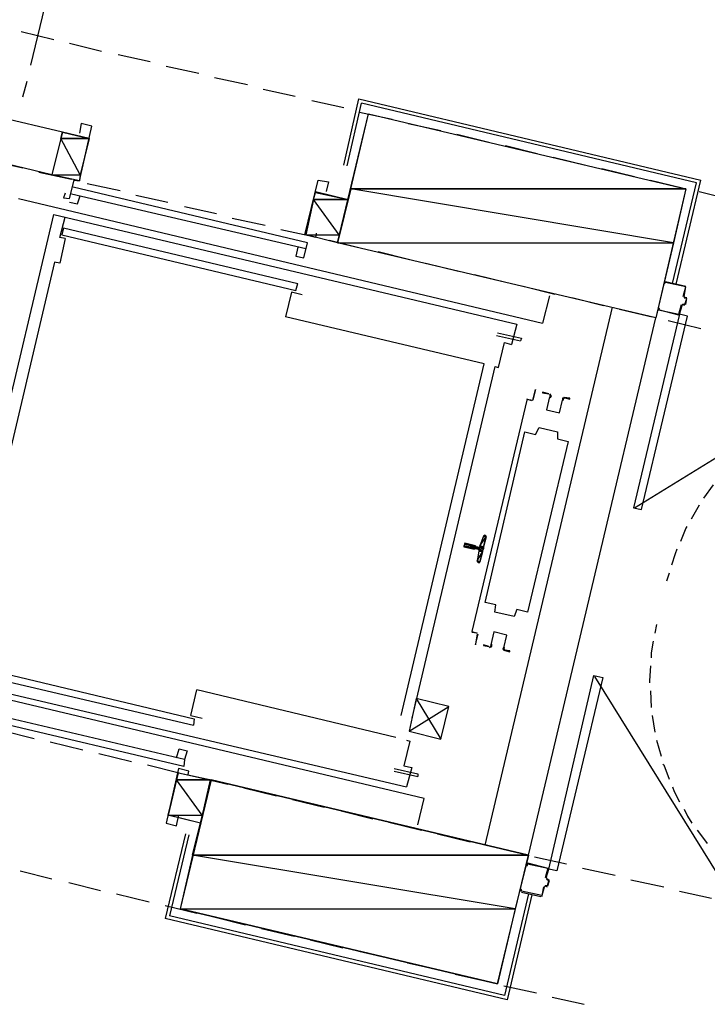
# Model space of a CAD drawing. Header units: feet. Extents: x -79 to 198, y -22 to 181.
# Tile 13 of 164: x 69 to 80, y 49 to 64. Entities that reach past the tile are written whole.
import ezdxf

# ---------------------------------------------------------------- set-up
doc = ezdxf.new("R2010")
doc.units = ezdxf.units.FT
for name, color, linetype in [('A-LINEA', 7, 'CONTINUOUS'), ('A-LINEA-FINA', 9, 'CONTINUOUS'), ('A-MURO-CONCRETO', 8, 'CONTINUOUS')]:
    doc.layers.add(name, color=color, linetype=linetype)

msp = doc.modelspace()

# ---------------------------------------------------------------- linework, layer by layer
at = {"layer": 'A-LINEA'}
for p, q in [((69.4667, 62.9511), (69.76, 64.1644)), ((69.32, 63.4578), (69.8133, 63.3378)), ((70.0533, 63.2844), (70.5333, 63.1644)), ((70.7867, 63.1111), (71.2667, 63.0044)), ((71.5067, 62.9378), (72, 62.8311)), ((69.3467, 62.4711), (69.4133, 62.7111)), ((72.24, 62.7644), (72.7333, 62.6578)), ((72.9733, 62.5911), (73.4533, 62.4844)), ((73.7067, 62.4178), (74.1867, 62.3111)), ((74.1867, 61.4444), (74.4133, 62.4444)), ((74.4133, 62.4444), (79.5733, 61.2178)), ((74.24, 61.4311), (74.4533, 62.3778)), ((79.5067, 61.1778), (74.4533, 62.3778)), ((69.9467, 61.9378), (68.5867, 62.2578)), ((74.4267, 62.2444), (74.92, 62.1378)), ((75.16, 62.0711), (75.6533, 61.9644)), ((69.9467, 61.9378), (69.7867, 61.2978)), ((70.3467, 61.8444), (69.9467, 61.9378)), ((70.2, 61.2044), (70.3467, 61.8444)), ((75.8933, 61.9111), (76.3733, 61.7911)), ((76.6267, 61.7378), (77.1067, 61.6178)), ((69.7867, 61.2978), (68.44, 61.6178)), ((77.3467, 61.5644), (77.84, 61.4444)), ((68.8667, 61.5111), (69.3467, 61.4044)), ((78.08, 61.3911), (78.5733, 61.2711)), ((69.5867, 61.3378), (70.08, 61.2311)), ((70.2, 61.2044), (69.7867, 61.2978)), ((73.64, 60.2711), (70.1067, 61.1111)), ((70.32, 61.1644), (70.8133, 61.0578)), ((78.8133, 61.2178), (79.2933, 61.0978)), ((79.1467, 59.6578), (79.5067, 61.1778)), ((79.2, 59.6444), (79.5733, 61.2178)), ((69.28, 60.9378), (77.1867, 59.0578)), ((73.6133, 60.1778), (70.08, 61.0044)), ((71.0533, 60.9911), (71.5333, 60.8844)), ((79.5467, 61.0444), (80.0267, 60.9244)), ((71.7867, 60.8178), (72.2667, 60.7111)), ((68.12, 53.5244), (69.8133, 60.6978)), ((69.8133, 60.6978), (76.8, 59.0444)), ((69.9067, 60.3511), (69.9867, 60.6578)), ((72.5067, 60.6444), (73, 60.5378)), ((69.96, 60.4978), (69.9333, 60.3911)), ((69.96, 60.4978), (73.4933, 59.6578)), ((69.9867, 60.3378), (69.9067, 60.3511)), ((69.9333, 60.3911), (73.4667, 59.5511)), ((73.24, 60.4711), (73.7333, 60.3644)), ((73.4933, 60.2044), (73.4667, 60.0711)), ((73.9733, 60.3111), (74.4533, 60.1911)), ((74.7067, 60.1378), (75.1867, 60.0178)), ((69.8267, 59.9778), (68.4933, 54.3378)), ((75.4267, 59.9644), (75.92, 59.8444)), ((76.16, 59.7911), (76.6533, 59.6711)), ((73.4667, 59.5511), (73.4933, 59.6578)), ((76.8933, 59.6178), (77.3733, 59.4978)), ((79.04, 59.6844), (79.3467, 59.6178)), ((79.04, 59.6711), (79.04, 59.6711)), ((77.2933, 59.4711), (77.1867, 59.0578)), ((77.6267, 59.4444), (78.1067, 59.3244)), ((79.32, 59.4444), (79.36, 59.4444)), ((79.3205, 59.4557), (79.3354, 59.4316)), ((79.3333, 59.4578), (79.3333, 59.4578)), ((76.32, 51.1778), (78.24, 59.2978)), ((79.3046, 59.3372), (79.2805, 59.3224)), ((79.3333, 59.3244), (79.2933, 59.3378)), ((79.3333, 59.3378), (79.3333, 59.3378)), ((76.3067, 58.4444), (73.3067, 59.1511)), ((78.3467, 59.2711), (78.84, 59.1511)), ((79.24, 59.1911), (79.24, 59.1911)), ((76.8, 59.0444), (76.72, 58.7378)), ((76.9733, 51.0311), (78.8933, 59.1378)), ((79.08, 59.0978), (79.5733, 58.9778)), ((76.4933, 58.8711), (76.8533, 58.7911)), ((75.0533, 53.1378), (76.3067, 58.4444)), ((76.4667, 58.4044), (75.2133, 53.0978)), ((78.5709, 56.2715), (82.1859, 58.4922)), ((76.9467, 57.8978), (76.9467, 57.8978)), ((79.76, 56.6178), (79.6133, 56.4178)), ((79.5467, 56.3111), (79.4267, 56.0978)), ((76.2933, 55.8444), (76.24, 55.6978)), ((76.3179, 55.8439), (76.2942, 55.8304)), ((76.1733, 55.6978), (76.1733, 55.6978)), ((76.2267, 55.6711), (76.1733, 55.6844)), ((76.1733, 55.6578), (76.2133, 55.6444)), ((76.1733, 55.6444), (76.1733, 55.6444)), ((76.1867, 55.6978), (76.1867, 55.6978)), ((76.2267, 55.6178), (76.2, 55.4711)), ((76.2136, 55.4677), (76.2287, 55.445)), ((79.0933, 55.2844), (79.0533, 55.1644)), ((76.2, 54.3778), (76.12, 54.3911)), ((78.9067, 54.5111), (78.88, 54.3778)), ((68.3867, 53.8178), (71.92, 52.9911)), ((68.4133, 53.9244), (71.9333, 53.0844)), ((68.16, 53.6978), (75.1333, 52.0578)), ((80.2126, 50.1189), (77.9758, 53.724)), ((75.4, 51.8844), (68.1467, 53.6044)), ((71.88, 53.1378), (71.9733, 53.5244)), ((74.9733, 52.8044), (71.9733, 53.5244)), ((78.8133, 53.5111), (78.8267, 53.2578)), ((71.7733, 52.3644), (68.24, 53.2044)), ((71.7867, 52.4711), (68.2667, 53.2978)), ((75.1733, 52.8978), (75.7733, 53.2711)), ((71.88, 53.1378), (72.0533, 53.0978)), ((71.9333, 53.0844), (71.92, 52.9911)), ((78.84, 53.1378), (78.88, 52.8844)), ((69.04, 52.9111), (69.52, 52.7911)), ((75.1333, 52.7644), (75.1867, 52.7511)), ((78.9067, 52.7644), (78.9733, 52.5244)), ((69.76, 52.7378), (70.2533, 52.6178)), ((71.6667, 52.4978), (71.7067, 52.6311)), ((75.1867, 52.7511), (75.0933, 52.3778)), ((70.4933, 52.5644), (70.9867, 52.4444)), ((71.2267, 52.3911), (71.7067, 52.2711)), ((74.9467, 52.3378), (75.3067, 52.2578)), ((71.5467, 51.6311), (71.6933, 52.2711)), ((71.9467, 52.2178), (72.44, 52.0978)), ((74.9467, 52.2978), (75.3067, 52.2178)), ((75.3067, 52.2578), (75.3067, 52.2178)), ((72.68, 52.0444), (73.1733, 51.9244)), ((73.4133, 51.8711), (73.8933, 51.7511)), ((75.3067, 51.4844), (75.4, 51.8844)), ((74.1467, 51.6978), (74.6267, 51.5778)), ((74.8667, 51.5244), (75.36, 51.4044)), ((71.8, 51.3511), (71.4933, 50.0711)), ((71.8533, 51.3378), (71.56, 50.1111)), ((75.6, 51.3511), (76.0933, 51.2311)), ((76.3333, 51.1778), (76.8133, 51.0711)), ((77.0667, 51.0044), (77.5467, 50.8978)), ((76.96, 50.8978), (76.96, 50.8978)), ((77.7867, 50.8311), (78.28, 50.7244)), ((69.3067, 50.7911), (69.7867, 50.6711)), ((77.24, 50.6844), (77.28, 50.8178)), ((77.2405, 50.6824), (77.2554, 50.6583)), ((77.2533, 50.6844), (77.2533, 50.6844)), ((70.04, 50.6178), (70.52, 50.4978)), ((77.1733, 50.4044), (77.2133, 50.5511)), ((77.2379, 50.5639), (77.2139, 50.549)), ((77.2267, 50.5644), (77.2533, 50.5511)), ((77.2267, 50.5511), (77.2267, 50.5511)), ((77.2533, 50.5644), (77.2533, 50.5644)), ((77.2667, 50.5644), (77.2933, 50.6444)), ((78.52, 50.6578), (79.0133, 50.5511)), ((70.76, 50.4444), (71.2533, 50.3244)), ((76.9733, 50.4444), (76.6133, 48.9111)), ((76.8667, 50.4844), (76.8667, 50.4844)), ((76.8667, 50.4711), (77.16, 50.4044)), ((77.1733, 50.4178), (77.1733, 50.4178)), ((79.2533, 50.4844), (79.7333, 50.3778)), ((71.4933, 50.2711), (71.9733, 50.1511)), ((76.6133, 48.9111), (71.56, 50.1111)), ((72.2267, 50.0978), (72.7067, 49.9778)), ((72.9467, 49.9244), (73.44, 49.8044)), ((73.68, 49.7511), (74.1733, 49.6311)), ((74.4133, 49.5778), (74.8933, 49.4711)), ((75.1467, 49.4044), (75.6267, 49.2978)), ((75.8667, 49.2311), (76.36, 49.1244)), ((76.6, 49.0578), (77.0933, 48.9511)), ((77.3333, 48.8844), (77.8133, 48.7778))]:
    msp.add_line(p, q, dxfattribs=at)
for points in [[(79.3467, 61.0844), (78.8933, 59.1378), (74.0933, 60.2711), (74.56, 62.2178), (79.3467, 61.0844)], [(69.9867, 61.0178), (69.96, 60.9511), (70.0533, 60.9378), (70.12, 61.2178), (70.2, 61.2044), (70.3867, 62.0311), (70.2267, 62.0711), (70.2, 61.9244)], [(73.7733, 60.4178), (73.76, 60.3511), (73.6, 60.3911), (73.8, 61.2178), (73.96, 61.1911), (73.92, 61.0444)], [(70.0533, 60.8844), (70.1733, 60.8578), (70.2133, 60.9778)], [(73.76, 61.0444), (74.2533, 60.9244), (74.0933, 60.2711), (73.6133, 60.3911)], [(69.9867, 60.3378), (69.9067, 59.9644), (69.8267, 59.9778)], [(73.4667, 60.0711), (73.5867, 60.0444), (73.64, 60.2711)], [(79.3067, 59.4578), (79.3467, 59.6044), (79.04, 59.6711), (79.0267, 59.6578), (79.0267, 59.6844)], [(79.32, 59.4578), (79.3467, 59.6044), (79.3467, 59.6044)], [(73.56, 59.4844), (73.4, 59.5244), (73.3067, 59.1511)], [(79.3067, 59.3511), (79.3333, 59.3378), (79.36, 59.4311), (79.32, 59.4444)], [(78.9333, 59.2711), (78.9333, 59.2844), (78.9467, 59.2844), (78.9333, 59.2578), (79.24, 59.1911), (79.28, 59.3378)], [(79.2533, 59.1911), (79.2933, 59.3244), (79.2933, 59.3244)], [(79.3467, 59.3378), (79.36, 59.4311), (79.36, 59.4311)], [(79.2533, 59.1911), (78.56, 56.2711), (78.68, 56.2444), (79.3733, 59.1644), (79.2533, 59.1911)], [(79.24, 59.1778), (78.9333, 59.2578), (78.9333, 59.2578)], [(76.5067, 58.9111), (76.8667, 58.8311), (76.8533, 58.7911)], [(76.4667, 58.4044), (76.52, 58.3911), (76.6133, 58.7644), (76.72, 58.7378)], [(77.0267, 57.8844), (76.9467, 57.9111), (77.04, 57.8978), (77.08, 58.0578), (77.04, 57.8978), (77.04, 57.8978)], [(77.28, 57.9911), (77.1867, 58.0178), (77.1867, 58.0044), (77.28, 57.9911)], [(77.2973, 57.9408), (77.3064, 57.9609), (77.2915, 57.9772)], [(77.3043, 57.9295), (77.3196, 57.963), (77.2947, 57.9901)], [(76.9467, 57.8978), (76.12, 54.4044), (76.2, 54.3778)], [(76.9467, 57.8978), (76.9467, 57.8978), (76.12, 54.4044), (76.12, 54.4044)], [(77.2931, 57.9435), (77.2476, 57.7509), (77.4402, 57.7053), (77.4858, 57.8979)], [(77.2931, 57.9435), (77.2476, 57.7509), (77.4402, 57.7053), (77.4858, 57.8979)], [(77.5207, 57.937), (77.4863, 57.9239), (77.4849, 57.8871)], [(77.5177, 57.924), (77.4971, 57.9161), (77.4962, 57.8941)], [(77.5067, 57.9378), (77.6, 57.9111), (77.6, 57.9244), (77.5067, 57.9378)], [(77.5733, 57.2711), (76.96, 54.6978), (76.8, 54.7378), (76.76, 54.6311), (76.4667, 54.6978), (76.48, 54.8044), (76.32, 54.8444), (76.92, 57.4178), (77.08, 57.3778), (77.1333, 57.4844), (77.4133, 57.4178), (77.4133, 57.3111), (77.5733, 57.2711)], [(79.36, 55.9911), (79.3467, 55.9644), (79.2667, 55.7644)], [(76.1733, 55.6978), (76.0133, 55.7378), (76, 55.6844), (76.16, 55.6444)], [(76.2267, 55.4444), (76.24, 55.4444), (76.3333, 55.8444), (76.32, 55.8578)], [(76.2395, 55.6198), (76.237, 55.635), (76.2246, 55.6439)], [(76.2287, 55.6716), (76.2438, 55.6741), (76.2528, 55.6865)], [(79.2133, 55.6444), (79.1867, 55.5778), (79.1333, 55.4044)], [(76.6003, 54.1587), (76.6458, 54.3513), (76.4531, 54.3969), (76.4075, 54.2043)], [(76.6003, 54.1587), (76.6458, 54.3513), (76.4531, 54.3969), (76.4075, 54.2043)], [(76.2, 54.3644), (76.2, 54.3644), (76.1733, 54.2178), (76.1733, 54.2044), (76.2133, 54.3644)], [(78.8533, 54.2578), (78.8267, 54.0844), (78.8267, 54.0044)], [(76.3733, 54.1778), (76.2933, 54.2044), (76.2933, 54.1911), (76.3733, 54.1778)], [(76.386, 54.1653), (76.4204, 54.1783), (76.4218, 54.2151)], [(76.3889, 54.1783), (76.4096, 54.1861), (76.4104, 54.2082)], [(76.6023, 54.1727), (76.5871, 54.1392), (76.612, 54.1121)], [(76.6, 54.1244), (76.6933, 54.0978), (76.6933, 54.1111), (76.6133, 54.1244)], [(76.6094, 54.1614), (76.6003, 54.1413), (76.6152, 54.125)], [(78.8133, 53.8844), (78.8, 53.6578), (78.8, 53.6311)], [(77.28, 50.8178), (77.96, 53.7378), (78.0933, 53.7111), (77.4, 50.7911), (77.28, 50.8178)], [(75.28, 53.3911), (75.6533, 52.7778), (75.7733, 53.2711), (75.28, 53.3911), (75.1733, 52.8978), (75.6533, 52.7778)], [(71.7067, 52.6311), (71.8267, 52.6044), (71.7867, 52.4711), (71.7733, 52.3644)], [(71.84, 52.2444), (71.8533, 52.2978), (71.6933, 52.3378), (71.5067, 51.5111), (71.6667, 51.4711), (71.6933, 51.6178)], [(75.0933, 52.3778), (75.2133, 52.3511), (75.1333, 52.0578)], [(79, 52.4044), (79.0133, 52.3911), (79.0933, 52.1778)], [(71.6933, 52.2711), (72.1867, 52.1644), (72.0267, 51.5111), (71.5467, 51.6311)], [(76.9733, 51.0311), (72.1867, 52.1644), (71.72, 50.2178), (76.5067, 49.0844), (76.9733, 51.0311)], [(79.1467, 52.0578), (79.1733, 51.9911), (79.2533, 51.8311)], [(79.32, 51.7244), (79.3733, 51.6178), (79.44, 51.5111)], [(79.52, 51.4044), (79.6267, 51.2578), (79.6667, 51.2044)], [(76.9467, 50.8978), (76.9467, 50.8711), (76.96, 50.8711), (76.96, 50.8978), (77.2667, 50.8311), (77.2267, 50.6844)], [(76.96, 50.9111), (77.2667, 50.8311), (77.2667, 50.8311)], [(77.2, 50.5511), (77.1733, 50.4178), (76.8667, 50.4844), (76.8667, 50.5111), (76.8533, 50.5111), (76.8533, 50.4844)], [(77.2533, 50.6578), (77.28, 50.6578), (77.2533, 50.5644), (77.2267, 50.5644)], [(77.2533, 50.6711), (77.28, 50.6578), (77.28, 50.6578)], [(77.0267, 50.4311), (76.6533, 48.8444), (71.4933, 50.0711)]]:
    msp.add_lwpolyline(points, dxfattribs=at)
at = {"layer": 'A-LINEA-FINA'}
for p, q in [((76.1733, 55.6978), (76.0133, 55.7378)), ((76.3333, 55.8311), (76.2933, 55.8444)), ((76.3333, 55.8444), (76.2933, 55.8444)), ((76.3333, 55.8444), (76.3067, 55.8578)), ((76.16, 55.6578), (76, 55.6844)), ((76.1733, 55.6844), (76.0133, 55.7244)), ((76.1733, 55.6978), (76.0133, 55.7244)), ((76.28, 55.6311), (76.2267, 55.6444)), ((76.28, 55.6178), (76.2267, 55.6311)), ((76.2933, 55.6711), (76.24, 55.6844)), ((76.24, 55.4578), (76.2, 55.4711)), ((76.24, 55.4578), (76.2, 55.4578)), ((76.24, 55.4444), (76.2133, 55.4578)), ((76.24, 55.4444), (76.2133, 55.4578)), ((76.24, 55.4444), (76.2133, 55.4444)), ((76.24, 55.4444), (76.2133, 55.4444)), ((76.24, 55.4444), (76.2267, 55.4444))]:
    msp.add_line(p, q, dxfattribs=at)
for points in [[(76.0133, 55.7244), (76.1733, 55.6978), (76.0133, 55.7378), (76.0133, 55.7244)], [(76.0133, 55.7378), (76.1733, 55.6978), (76.1733, 55.6978), (76.0133, 55.7378), (76.0133, 55.7378)], [(76.0133, 55.7378), (76.1733, 55.6978), (76.1733, 55.6978), (76.0133, 55.7378)], [(76.1733, 55.6978), (76.1733, 55.6978), (76.0133, 55.7378), (76.1733, 55.6978), (76.1733, 55.6978)], [(76.0133, 55.7378), (76.1733, 55.6978), (76.1733, 55.6978), (76.0133, 55.7378)], [(76.1733, 55.6978), (76.1733, 55.6978), (76.0133, 55.7378), (76.1733, 55.6978), (76.1733, 55.6978)], [(76.24, 55.6978), (76.3333, 55.8311), (76.2933, 55.8444), (76.24, 55.6978)], [(76.2933, 55.6844), (76.24, 55.6978), (76.3333, 55.8311), (76.2933, 55.6844)], [(76.2933, 55.8444), (76.3333, 55.8311), (76.3333, 55.8311), (76.2933, 55.8444)], [(76.3333, 55.8311), (76.3333, 55.8311), (76.2933, 55.8444), (76.3333, 55.8311)], [(76.3333, 55.8311), (76.2933, 55.8444), (76.3333, 55.8311), (76.3333, 55.8311), (76.3333, 55.8311)], [(76.3333, 55.8444), (76.3333, 55.8444), (76.2933, 55.8444), (76.3333, 55.8444)], [(76.3333, 55.8444), (76.2933, 55.8444), (76.3333, 55.8311), (76.3333, 55.8444), (76.3333, 55.8444)], [(76.2933, 55.8444), (76.3333, 55.8444), (76.3067, 55.8444), (76.2933, 55.8444)], [(76.3333, 55.8444), (76.3067, 55.8444), (76.3067, 55.8578), (76.3333, 55.8444), (76.3333, 55.8444)], [(76.3333, 55.8444), (76.3333, 55.8444), (76.3067, 55.8578), (76.3333, 55.8444)], [(76.3067, 55.8578), (76.3333, 55.8444), (76.3333, 55.8444), (76.3067, 55.8578)], [(76.3333, 55.8444), (76.3333, 55.8444), (76.3067, 55.8578), (76.3333, 55.8444)], [(76.3333, 55.8444), (76.3067, 55.8578), (76.32, 55.8578), (76.3333, 55.8444), (76.3333, 55.8444)], [(76.3067, 55.8578), (76.3333, 55.8444), (76.3333, 55.8444), (76.3067, 55.8578), (76.3067, 55.8578)], [(76.3067, 55.8444), (76.3333, 55.8444), (76.3333, 55.8444), (76.3067, 55.8444)], [(76, 55.6978), (76.2933, 55.6578), (76.0133, 55.7244), (76, 55.6978), (76, 55.6978)], [(76, 55.6844), (76.16, 55.6578), (76, 55.6978), (76, 55.6844), (76, 55.6844)], [(76, 55.6978), (76.16, 55.6578), (76.16, 55.6578), (76, 55.6978)], [(76.16, 55.6578), (76.16, 55.6578), (76, 55.6978), (76.16, 55.6578), (76.16, 55.6578)], [(76, 55.6978), (76.16, 55.6578), (76.16, 55.6578), (76, 55.6978)], [(76.16, 55.6578), (76.16, 55.6578), (76, 55.6978), (76.16, 55.6578), (76.16, 55.6578)], [(76.1733, 55.6578), (76.1733, 55.6578), (76, 55.6978), (76.1733, 55.6578)], [(76.1733, 55.6578), (76, 55.6978), (76.16, 55.6578), (76.1733, 55.6578), (76.1733, 55.6578)], [(76, 55.6978), (76.1733, 55.6578), (76.1733, 55.6578), (76, 55.6978)], [(76.1733, 55.6578), (76.1733, 55.6578), (76, 55.6978), (76.1733, 55.6578), (76.1733, 55.6578)], [(76, 55.6978), (76.1733, 55.6578), (76.1733, 55.6578), (76, 55.6978)], [(76.1733, 55.6578), (76.1733, 55.6578), (76, 55.6978), (76.1733, 55.6578), (76.1733, 55.6578)], [(76, 55.6978), (76.1733, 55.6578), (76.1733, 55.6578), (76, 55.6978)], [(76.1733, 55.6578), (76.1733, 55.6578), (76, 55.6978), (76.1733, 55.6578), (76.1733, 55.6578)], [(76.28, 55.6311), (76, 55.6978), (76.2933, 55.6578), (76.28, 55.6311)], [(76, 55.6844), (76.16, 55.6444), (76.16, 55.6444), (76, 55.6844)], [(76.16, 55.6444), (76.16, 55.6444), (76, 55.6844), (76.16, 55.6444), (76.16, 55.6444)], [(76.16, 55.6578), (76.16, 55.6578), (76, 55.6844), (76.16, 55.6578)], [(76.16, 55.6578), (76, 55.6844), (76.16, 55.6444), (76.16, 55.6578), (76.16, 55.6578)], [(76.0133, 55.7244), (76.1733, 55.6844), (76.1733, 55.6844), (76.0133, 55.7244)], [(76.1733, 55.6844), (76.1733, 55.6844), (76.0133, 55.7244), (76.1733, 55.6844), (76.1733, 55.6844)], [(76.0133, 55.7244), (76.1733, 55.6844), (76.1733, 55.6844), (76.0133, 55.7244)], [(76.1733, 55.6844), (76.1733, 55.6844), (76.0133, 55.7244), (76.1733, 55.6844), (76.1733, 55.6844)], [(76.0133, 55.7244), (76.1733, 55.6844), (76.1733, 55.6844), (76.0133, 55.7244)], [(76.1733, 55.6844), (76.1733, 55.6844), (76.0133, 55.7244), (76.1733, 55.6844)], [(76.0133, 55.7244), (76.1733, 55.6844), (76.1733, 55.6844), (76.0133, 55.7244), (76.0133, 55.7244)], [(76.1733, 55.6978), (76.1733, 55.6978), (76.0133, 55.7244), (76.1733, 55.6978)], [(76.1733, 55.6978), (76.0133, 55.7244), (76.1733, 55.6844), (76.1733, 55.6978), (76.1733, 55.6978)], [(76.2, 55.4711), (76.28, 55.6044), (76.2267, 55.6178), (76.2, 55.4711), (76.2, 55.4711)], [(76.24, 55.4578), (76.2, 55.4711), (76.28, 55.6044), (76.24, 55.4578)], [(76.2267, 55.6444), (76.28, 55.6311), (76.2133, 55.6444), (76.2267, 55.6444), (76.2267, 55.6444)], [(76.2133, 55.6444), (76.28, 55.6311), (76.28, 55.6311), (76.2133, 55.6444)], [(76.28, 55.6311), (76.28, 55.6311), (76.2133, 55.6444), (76.28, 55.6311), (76.28, 55.6311)], [(76.2267, 55.6711), (76.2933, 55.6711), (76.24, 55.6844), (76.2267, 55.6711), (76.2267, 55.6711)], [(76.2267, 55.6711), (76.2933, 55.6578), (76.2933, 55.6578), (76.2267, 55.6711)], [(76.2933, 55.6578), (76.2933, 55.6578), (76.2267, 55.6711), (76.2933, 55.6578), (76.2933, 55.6578)], [(76.2267, 55.6711), (76.2933, 55.6578), (76.2933, 55.6578), (76.2267, 55.6711)], [(76.2933, 55.6578), (76.2933, 55.6578), (76.2267, 55.6711), (76.2933, 55.6578), (76.2933, 55.6578)], [(76.2267, 55.6711), (76.2933, 55.6578), (76.2933, 55.6578), (76.2267, 55.6711)], [(76.2933, 55.6578), (76.2933, 55.6578), (76.2267, 55.6711), (76.2933, 55.6578), (76.2933, 55.6578)], [(76.2933, 55.6578), (76.2267, 55.6711), (76.2933, 55.6711), (76.2933, 55.6578)], [(76.2267, 55.6311), (76.28, 55.6311), (76.2267, 55.6444), (76.2267, 55.6311), (76.2267, 55.6311)], [(76.2267, 55.6444), (76.28, 55.6311), (76.28, 55.6311), (76.2267, 55.6444)], [(76.28, 55.6311), (76.28, 55.6311), (76.2267, 55.6444), (76.28, 55.6311), (76.28, 55.6311)], [(76.2267, 55.6444), (76.28, 55.6311), (76.28, 55.6311), (76.2267, 55.6444)], [(76.28, 55.6311), (76.28, 55.6311), (76.2267, 55.6444), (76.28, 55.6311), (76.28, 55.6311)], [(76.2267, 55.6178), (76.28, 55.6178), (76.2267, 55.6311), (76.2267, 55.6178)], [(76.2267, 55.6311), (76.28, 55.6178), (76.28, 55.6178), (76.2267, 55.6311)], [(76.28, 55.6178), (76.28, 55.6178), (76.2267, 55.6311), (76.28, 55.6178)], [(76.28, 55.6178), (76.2267, 55.6311), (76.28, 55.6178), (76.28, 55.6178), (76.28, 55.6178)], [(76.2267, 55.6311), (76.28, 55.6178), (76.28, 55.6178), (76.2267, 55.6311)], [(76.28, 55.6178), (76.28, 55.6178), (76.2267, 55.6311), (76.28, 55.6178), (76.28, 55.6178)], [(76.28, 55.6178), (76.2267, 55.6311), (76.28, 55.6311), (76.28, 55.6178)], [(76.28, 55.6044), (76.2267, 55.6178), (76.28, 55.6178), (76.28, 55.6044)], [(76.24, 55.6844), (76.2933, 55.6844), (76.24, 55.6978), (76.24, 55.6844), (76.24, 55.6844)], [(76.24, 55.6844), (76.2933, 55.6711), (76.2933, 55.6711), (76.24, 55.6844)], [(76.2933, 55.6711), (76.2933, 55.6711), (76.24, 55.6844), (76.2933, 55.6711), (76.2933, 55.6711)], [(76.24, 55.6844), (76.2933, 55.6711), (76.2933, 55.6711), (76.24, 55.6844)], [(76.2933, 55.6711), (76.2933, 55.6711), (76.24, 55.6844), (76.2933, 55.6711), (76.2933, 55.6711)], [(76.24, 55.6844), (76.2933, 55.6711), (76.2933, 55.6711), (76.24, 55.6844)], [(76.2933, 55.6711), (76.2933, 55.6711), (76.24, 55.6844), (76.2933, 55.6711)], [(76.24, 55.6844), (76.2933, 55.6711), (76.2933, 55.6711), (76.24, 55.6844), (76.24, 55.6844)], [(76.2933, 55.6711), (76.24, 55.6844), (76.2933, 55.6844), (76.2933, 55.6711)], [(76.2, 55.4578), (76.24, 55.4578), (76.2, 55.4711), (76.2, 55.4578)], [(76.2, 55.4711), (76.24, 55.4578), (76.24, 55.4578), (76.2, 55.4711), (76.2, 55.4711)], [(76.2133, 55.4578), (76.24, 55.4444), (76.2, 55.4578), (76.2133, 55.4578), (76.2133, 55.4578)], [(76.24, 55.4578), (76.24, 55.4578), (76.2, 55.4578), (76.24, 55.4578)], [(76.24, 55.4578), (76.2, 55.4578), (76.24, 55.4444), (76.24, 55.4578), (76.24, 55.4578)], [(76.2133, 55.4444), (76.24, 55.4444), (76.2133, 55.4578), (76.2133, 55.4444)], [(76.2133, 55.4578), (76.24, 55.4444), (76.24, 55.4444), (76.2133, 55.4578), (76.2133, 55.4578)], [(76.2267, 55.4444), (76.24, 55.4444), (76.2133, 55.4444), (76.2267, 55.4444)], [(76.2133, 55.4444), (76.24, 55.4444), (76.24, 55.4444), (76.2133, 55.4444), (76.2133, 55.4444)]]:
    msp.add_lwpolyline(points, dxfattribs=at)
at = {"layer": 'A-MURO-CONCRETO'}
for points in [[(74.56, 62.2178), (79.3467, 61.0844), (74.2933, 61.0844), (74.56, 62.2178), (74.56, 62.2178)], [(69.92, 61.8444), (69.7867, 61.2978), (70.2133, 61.2978), (69.92, 61.8444)], [(69.9467, 61.9378), (70.3467, 61.8444), (69.92, 61.8444), (69.9467, 61.9378), (69.9467, 61.9378)], [(69.92, 61.8444), (70.3467, 61.8444), (70.2133, 61.2978), (69.92, 61.8444), (69.92, 61.8444)], [(69.7867, 61.2978), (70.2133, 61.2978), (70.2, 61.2044), (69.7867, 61.2978), (69.7867, 61.2978)], [(74.2933, 61.0844), (74.0933, 60.2711), (79.16, 60.2711), (74.2933, 61.0844)], [(74.2933, 61.0844), (79.3467, 61.0844), (79.16, 60.2711), (74.2933, 61.0844), (74.2933, 61.0844)], [(73.76, 61.0311), (74.2533, 60.9244), (73.7333, 60.9244), (73.76, 61.0311), (73.76, 61.0311)], [(73.7333, 60.9244), (73.6133, 60.3911), (74.12, 60.3911), (73.7333, 60.9244)], [(73.7333, 60.9244), (74.2533, 60.9244), (74.12, 60.3911), (73.7333, 60.9244), (73.7333, 60.9244)], [(73.6133, 60.3911), (74.12, 60.3911), (74.0933, 60.2711), (73.6133, 60.3911), (73.6133, 60.3911)], [(74.0933, 60.2711), (79.16, 60.2711), (78.8933, 59.1378), (74.0933, 60.2711), (74.0933, 60.2711)], [(71.6667, 52.1644), (71.5333, 51.6311), (72.0533, 51.6311), (71.6667, 52.1644)], [(71.6933, 52.2711), (72.1733, 52.1644), (71.6667, 52.1644), (71.6933, 52.2711), (71.6933, 52.2711)], [(71.6667, 52.1644), (72.1733, 52.1644), (72.0533, 51.6311), (71.6667, 52.1644), (71.6667, 52.1644)], [(72.1867, 52.1644), (76.9733, 51.0311), (71.9067, 51.0311), (72.1867, 52.1644), (72.1867, 52.1644)], [(71.5333, 51.6311), (72.0533, 51.6311), (72.0267, 51.5111), (71.5333, 51.6311), (71.5333, 51.6311)], [(71.9067, 51.0311), (71.72, 50.2178), (76.7733, 50.2178), (71.9067, 51.0311)], [(71.9067, 51.0311), (76.9733, 51.0311), (76.7733, 50.2178), (71.9067, 51.0311), (71.9067, 51.0311)], [(71.72, 50.2178), (76.7733, 50.2178), (76.5067, 49.0844), (71.72, 50.2178), (71.72, 50.2178)]]:
    msp.add_lwpolyline(points, dxfattribs=at)

doc.saveas('drawing.dxf')
